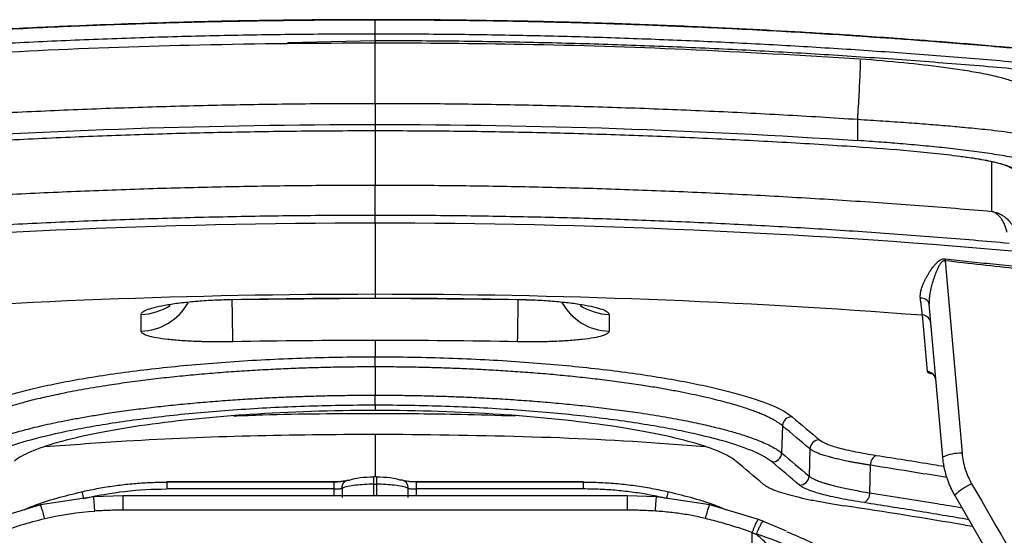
# Model space of a CAD drawing. Header units: millimetres. Extents: x 15 to 1195, y 5 to 836.
# Tile 18 of 35: x 580 to 633, y 185 to 213. Entities that reach past the tile are written whole.
import ezdxf

# ---------------------------------------------------------------- set-up
doc = ezdxf.new("R2010")
doc.units = ezdxf.units.MM

msp = doc.modelspace()

# ---------------------------------------------------------------- linework, layer by layer
at = {"color": 7, "linetype": 'Continuous', "lineweight": 25}
for p, q in [((599.363, 212.545), (599.363, 212.567)), ((599.363, 211.805), (599.363, 212.545)), ((599.363, 211.422), (599.363, 211.805)), ((599.363, 211.422), (594.616, 211.314)), ((599.363, 211.422), (599.363, 211.304)), ((599.363, 211.286), (599.363, 211.319)), ((599.363, 208.019), (599.363, 211.304)), ((599.363, 208.019), (599.363, 206.896)), ((599.363, 206.896), (599.363, 206.563)), ((625.487, 206.024), (625.486, 207.158)), ((599.363, 206.563), (599.363, 203.615)), ((632.74, 202.193), (632.74, 204.885)), ((599.363, 201.973), (599.363, 203.615)), ((599.363, 201.551), (599.363, 201.973)), ((599.363, 201.551), (599.363, 197.719)), ((630.209, 199.517), (631.129, 189.099)), ((599.363, 197.719), (599.363, 197.499)), ((591.273, 197.411), (591.665, 197.414)), ((591.665, 197.414), (599.363, 197.485)), ((599.363, 197.499), (599.363, 197.474)), ((599.363, 197.485), (607.061, 197.414)), ((607.061, 197.414), (607.951, 197.392)), ((630.087, 188.889), (629.356, 197.169)), ((586.702, 195.705), (586.702, 196.612)), ((612.024, 196.612), (612.024, 195.705)), ((629.257, 193.515), (628.985, 196.584)), ((599.363, 195.204), (599.363, 194.319)), ((599.363, 193.772), (599.363, 194.319)), ((599.363, 193.772), (599.363, 192.244)), ((599.363, 191.697), (599.363, 192.244)), ((599.363, 191.697), (599.363, 191.416)), ((621.415, 190.583), (621.364, 189.115)), ((599.363, 190.122), (599.363, 187.813)), ((622.895, 189.331), (622.848, 187.863)), ((626.135, 186.959), (626.183, 188.448)), ((599.43, 187.813), (599.296, 187.813)), ((597.143, 187.548), (588.092, 187.548)), ((597.143, 187.54), (588.092, 187.54)), ((597.143, 187.164), (588.092, 187.164)), ((597.147, 186.786), (597.143, 187.164)), ((597.573, 187.209), (597.578, 186.711)), ((599.296, 187.42), (599.43, 187.42)), ((599.296, 186.786), (599.296, 187.42)), ((599.43, 187.42), (599.43, 186.786)), ((601.148, 186.711), (601.152, 187.209)), ((601.583, 187.164), (601.579, 186.786)), ((610.634, 187.548), (601.583, 187.548)), ((610.634, 187.54), (601.583, 187.54)), ((610.634, 187.164), (601.583, 187.164)), ((584.129, 186.733), (581.25, 186.302)), ((585.708, 186.786), (584.129, 186.733)), ((613.018, 186.786), (585.708, 186.786)), ((614.597, 186.733), (613.018, 186.786)), ((617.476, 186.302), (614.597, 186.733)), ((634.956, 179.522), (630.738, 186.829)), ((581.25, 186.302), (578.62, 185.509)), ((613.018, 186.018), (585.708, 186.018)), ((620.106, 185.509), (617.476, 186.302)), ((620.404, 185.4), (620.106, 185.509)), ((621.631, 184.881), (620.267, 185.451)), ((631.297, 185.207), (631.707, 185.15)), ((619.788, 183.205), (619.773, 184.802))]:
    msp.add_line(p, q, dxfattribs=at)
at = {"color": 7, "linetype": 'Continuous', "lineweight": 25, "flags": 128}
for points in [[(591.667, 197.428), (591.666, 197.403), (591.665, 197.418)], [(607.061, 197.416), (607.06, 197.403), (607.059, 197.428)]]:
    msp.add_lwpolyline(points, dxfattribs=at)
at = {"color": 7, "linetype": 'Continuous', "lineweight": 25}
for centre, radius, start, end in [((645.863, 197.723), 15.756, 173.0613, 173.4633), ((586.617, 198.706), 3.002, 271.6246, 330.7763), ((126.279, 188.611), 465.433, 0.8028, 1.08527), ((977.558, 190.174), 370.533, 178.87908, 179.23322), ((612.109, 198.706), 3.002, 208.7361, 268.3767), ((628.936, 197.062), 0.433, 14.1935, 97.906), ((586.611, 199.631), 3.02, 271.7259, 303.1962), ((612.115, 199.631), 3.02, 236.9382, 268.2739), ((628.953, 196.088), 0.497, 5.2767, 86.2592), ((629.224, 193.019), 0.497, 5.2765, 86.2215), ((621.923, 190.564), 0.509, 88.723, 177.8359), ((623.404, 189.312), 0.509, 88.5217, 177.8278), ((620.856, 189.134), 0.509, 268.8532, 357.8412), ((626.736, 188.487), 0.554, 116.5138, 184.0448), ((631.069, 186.707), 2.393, 88.5451, 114.2129), ((622.34, 187.882), 0.509, 268.6506, 357.8331), ((633.14, 184.285), 3.499, 115.2071, 133.3559), ((625.583, 186.919), 0.554, 296.5655, 4.0939)]:
    msp.add_arc(centre, radius, start, end, dxfattribs=at)
for points, knots in [([(599.363, 212.545), (598.73, 212.544), (597.466, 212.543), (595.572, 212.528), (593.683, 212.506), (591.798, 212.474), (589.919, 212.433), (588.044, 212.383), (586.175, 212.325), (584.31, 212.257), (581.634, 212.148), (578.198, 211.981), (574.299, 211.748), (570.106, 211.462), (567.297, 211.229), (565.571, 211.086)], [0, 0, 0, 0, 0.056102, 0.112069, 0.1679, 0.223595, 0.279152, 0.334572, 0.389853, 0.444995, 0.499998, 0.62728, 0.75, 0.846369, 1, 1, 1, 1]), ([(599.363, 212.566), (598.329, 212.564), (596.473, 212.56), (594.009, 212.531), (592.091, 212.5), (590.496, 212.467), (587.498, 212.393), (583.707, 212.263), (579.234, 212.054), (576.268, 211.887), (573.86, 211.736), (571.689, 211.589), (568.853, 211.381), (566.742, 211.204), (565.575, 211.105)], [0, 0, 0, 0, 0.091692, 0.164513, 0.218473, 0.261774, 0.305968, 0.484373, 0.598118, 0.703063, 0.747805, 0.812073, 0.896133, 1, 1, 1, 1]), ([(633.151, 211.105), (632.121, 211.192), (630.273, 211.349), (627.817, 211.533), (625.904, 211.667), (624.312, 211.771), (621.32, 211.957), (617.532, 212.155), (613.057, 212.332), (610.088, 212.422), (607.675, 212.479), (605.498, 212.52), (602.654, 212.558), (600.534, 212.563), (599.363, 212.566)], [0, 0, 0, 0, 0.091693, 0.164513, 0.218472, 0.261773, 0.305967, 0.484374, 0.598117, 0.703061, 0.747804, 0.812072, 0.896134, 1, 1, 1, 1]), ([(633.155, 211.086), (632.508, 211.141), (631.286, 211.245), (629.559, 211.382), (628.047, 211.495), (626.748, 211.588), (625.664, 211.662), (623.632, 211.796), (620.527, 211.981), (616.595, 212.173), (612.921, 212.315), (609.554, 212.418), (606.171, 212.491), (602.772, 212.537), (600.501, 212.542), (599.363, 212.545)], [0, 0, 0, 0, 0.057569, 0.10878, 0.153631, 0.19212, 0.224244, 0.250002, 0.372719, 0.500004, 0.599108, 0.698663, 0.798666, 0.899113, 1, 1, 1, 1]), ([(563.464, 210.166), (564.108, 210.224), (565.398, 210.34), (567.338, 210.503), (569.285, 210.657), (571.24, 210.801), (573.202, 210.937), (575.172, 211.063), (577.149, 211.18), (579.133, 211.287), (581.125, 211.384), (583.123, 211.472), (585.129, 211.549), (587.142, 211.617), (589.162, 211.675), (591.189, 211.722), (593.223, 211.759), (595.264, 211.785), (597.311, 211.802), (598.678, 211.804), (599.363, 211.805)], [0, 0, 0, 0, 0.053978, 0.108142, 0.162491, 0.217027, 0.271748, 0.326656, 0.381748, 0.437027, 0.49249, 0.54814, 0.603974, 0.659994, 0.716199, 0.772589, 0.829164, 0.885925, 0.94287, 1, 1, 1, 1]), ([(599.363, 211.805), (600.012, 211.804), (601.307, 211.802), (603.247, 211.787), (605.181, 211.764), (607.109, 211.73), (609.031, 211.688), (610.947, 211.636), (612.856, 211.575), (614.759, 211.505), (616.656, 211.427), (618.546, 211.339), (620.429, 211.243), (622.307, 211.138), (624.177, 211.024), (626.041, 210.902), (627.898, 210.772), (629.749, 210.633), (631.593, 210.486), (633.43, 210.331), (634.652, 210.221), (635.262, 210.166)], [0, 0, 0, 0, 0.054128, 0.10809, 0.161886, 0.215516, 0.26898, 0.322277, 0.375409, 0.428374, 0.481173, 0.533805, 0.586271, 0.638571, 0.690704, 0.74267, 0.79447, 0.846102, 0.897569, 0.948868, 1, 1, 1, 1]), ([(599.363, 211.304), (596.199, 211.282), (590.115, 211.239), (581.359, 210.931), (575.773, 210.595), (573.101, 210.434)], [0, 0, 0, 0, 0.361134, 0.694464, 1, 1, 1, 1]), ([(635.239, 209.784), (634.586, 209.843), (633.278, 209.961), (631.315, 210.125), (629.347, 210.28), (627.376, 210.426), (625.4, 210.562), (623.421, 210.688), (621.438, 210.805), (619.451, 210.911), (617.46, 211.008), (615.464, 211.095), (613.465, 211.171), (611.462, 211.238), (609.456, 211.295), (607.445, 211.341), (605.43, 211.377), (603.411, 211.403), (601.388, 211.419), (600.038, 211.421), (599.363, 211.422)], [0, 0, 0, 0, 0.05478, 0.109642, 0.16459, 0.219623, 0.274744, 0.329954, 0.385255, 0.440648, 0.496134, 0.551716, 0.607395, 0.663173, 0.71905, 0.77503, 0.831113, 0.887301, 0.943596, 1, 1, 1, 1]), ([(625.624, 210.434), (622.467, 210.621), (616.395, 210.981), (607.637, 211.254), (602.04, 211.288), (599.363, 211.304)], [0, 0, 0, 0, 0.361085, 0.694423, 1, 1, 1, 1]), ([(633.155, 211.086), (633.154, 211.094), (633.154, 211.109), (633.151, 211.105), (633.15, 211.103)], [0, 0, 0, 0, 0.5966152, 1, 1, 1, 1]), ([(634.709, 210.968), (634.474, 210.989), (633.955, 211.035), (633.435, 211.081), (633.151, 211.105)], [0, 0, 0, 0, 0.4524151, 1, 1, 1, 1]), ([(625.486, 207.158), (625.514, 207.633), (625.573, 208.622), (625.624, 209.751), (625.639, 210.367), (625.624, 210.371), (625.62, 210.372)], [0, 0, 0, 0, 0.2852997, 0.5929428, 0.9005859, 1, 1, 1, 1]), ([(637.061, 204), (637.045, 204.33), (637.017, 204.941), (636.861, 205.833), (636.66, 206.575), (636.433, 207.12), (636.176, 207.537), (635.913, 207.868), (635.652, 208.142), (635.323, 208.437), (635.037, 208.656), (634.564, 208.956), (633.947, 209.226), (633.093, 209.473), (632.176, 209.664), (631.158, 209.836), (629.765, 210.034), (627.912, 210.248), (626.409, 210.37), (625.624, 210.434)], [0, 0, 0, 0, 0.1204497, 0.2225823, 0.3070959, 0.3630661, 0.4088894, 0.4436733, 0.4669401, 0.4844174, 0.5135389, 0.5583028, 0.6247864, 0.6693798, 0.7174152, 0.762978, 0.8075808, 0.8995633, 1, 1, 1, 1]), ([(599.363, 208.019), (598.692, 208.018), (597.35, 208.016), (595.337, 208), (593.325, 207.975), (591.313, 207.939), (589.302, 207.893), (587.292, 207.837), (585.283, 207.771), (583.274, 207.694), (581.266, 207.608), (579.258, 207.511), (577.252, 207.404), (575.245, 207.287), (573.909, 207.201), (573.24, 207.158)], [0, 0, 0, 0, 0.077015, 0.154007, 0.230977, 0.307929, 0.384863, 0.461783, 0.538691, 0.615589, 0.692478, 0.769362, 0.846242, 0.923121, 1, 1, 1, 1]), ([(625.486, 207.158), (624.817, 207.201), (623.48, 207.287), (621.474, 207.404), (619.467, 207.511), (617.46, 207.608), (615.452, 207.694), (613.443, 207.771), (611.434, 207.837), (609.423, 207.893), (607.413, 207.939), (605.401, 207.975), (603.389, 208), (601.376, 208.016), (600.034, 208.018), (599.363, 208.019)], [0, 0, 0, 0, 0.076879, 0.153758, 0.230638, 0.307522, 0.384411, 0.461309, 0.538217, 0.615137, 0.692071, 0.769023, 0.845993, 0.922985, 1, 1, 1, 1]), ([(637.061, 204.514), (637.061, 204.583), (637.061, 204.71), (637.061, 204.88), (637.061, 205.011), (637.046, 205.103), (637.007, 205.24), (636.902, 205.424), (636.626, 205.661), (636.255, 205.863), (635.763, 206.049), (635.054, 206.234), (633.968, 206.426), (632.658, 206.588), (631.426, 206.711), (630.342, 206.809), (629.264, 206.898), (628.087, 206.987), (626.816, 207.075), (625.938, 207.13), (625.486, 207.158)], [0, 0, 0, 0, 0.066971, 0.121333, 0.163061, 0.192111, 0.208561, 0.291447, 0.362633, 0.422907, 0.471911, 0.531322, 0.60345, 0.679114, 0.735592, 0.780699, 0.829717, 0.882691, 0.939544, 1, 1, 1, 1]), ([(573.346, 205.698), (574.013, 205.742), (575.347, 205.828), (577.348, 205.946), (579.349, 206.053), (581.351, 206.15), (583.352, 206.237), (585.354, 206.314), (587.356, 206.381), (589.357, 206.437), (591.359, 206.483), (593.36, 206.519), (595.361, 206.544), (597.362, 206.56), (598.696, 206.562), (599.363, 206.563)], [0, 0, 0, 0, 0.077022, 0.154026, 0.231012, 0.307981, 0.384934, 0.461869, 0.538789, 0.615694, 0.692584, 0.769458, 0.846319, 0.923166, 1, 1, 1, 1]), ([(599.363, 206.563), (600.03, 206.562), (601.364, 206.56), (603.365, 206.544), (605.366, 206.519), (607.367, 206.483), (609.369, 206.437), (611.37, 206.381), (613.372, 206.314), (615.373, 206.237), (617.375, 206.15), (619.377, 206.053), (621.378, 205.946), (623.379, 205.828), (624.713, 205.742), (625.38, 205.698)], [0, 0, 0, 0, 0.0768338, 0.1536808, 0.2305416, 0.3074165, 0.384306, 0.4612105, 0.5381305, 0.6150664, 0.6920187, 0.7689878, 0.845974, 0.922978, 1, 1, 1, 1]), ([(637.113, 203.466), (637.112, 203.497), (637.11, 203.556), (637.093, 203.644), (637.067, 203.728), (637.013, 203.844), (636.906, 203.99), (636.696, 204.177), (636.394, 204.366), (635.954, 204.565), (635.368, 204.763), (634.606, 204.961), (633.686, 205.149), (632.638, 205.322), (631.506, 205.477), (630.348, 205.612), (629.153, 205.734), (627.962, 205.841), (626.729, 205.939), (625.915, 205.995), (625.487, 206.024)], [0, 0, 0, 0, 0.033485, 0.065322, 0.095521, 0.124097, 0.187726, 0.247478, 0.312608, 0.372456, 0.436564, 0.498036, 0.559396, 0.62336, 0.686106, 0.748626, 0.80927, 0.874331, 0.934012, 1, 1, 1, 1]), ([(625.38, 205.698), (626.37, 205.632), (627.357, 205.558), (628.826, 205.426), (629.311, 205.378), (630.263, 205.274), (630.73, 205.218), (631.409, 205.124), (631.633, 205.091), (632.057, 205.023), (632.259, 204.987), (632.639, 204.913), (632.819, 204.874), (633.143, 204.795), (633.287, 204.756), (633.674, 204.636), (633.874, 204.555), (634.183, 204.399), (634.298, 204.322), (634.475, 204.172), (634.537, 204.097), (634.627, 203.952), (634.653, 203.881), (634.679, 203.741), (634.678, 203.672), (634.678, 203.533), (634.678, 203.188), (634.678, 202.842), (634.678, 202.565)], [0, 0, 0, 0, 0.125, 0.125, 0.1875, 0.1875, 0.25, 0.25, 0.28125, 0.28125, 0.3125, 0.3125, 0.34375, 0.34375, 0.375, 0.375, 0.4375, 0.4375, 0.5, 0.5, 0.5625, 0.5625, 0.625, 0.625, 0.6875, 0.6875, 0.75, 1, 1, 1, 1]), ([(631.087, 205.167), (631.372, 205.13), (632.067, 205.039), (632.869, 204.871), (633.499, 204.686), (633.882, 204.524), (633.999, 204.44), (634.06, 204.396)], [0, 0, 0, 0, 0.157849, 0.384943, 0.554423, 0.768275, 1, 1, 1, 1]), ([(565.986, 202.193), (566.64, 202.248), (567.948, 202.358), (569.911, 202.51), (571.874, 202.653), (573.837, 202.786), (575.801, 202.909), (577.764, 203.022), (579.728, 203.125), (581.692, 203.219), (583.656, 203.302), (585.62, 203.376), (587.584, 203.44), (589.548, 203.494), (591.511, 203.538), (593.474, 203.573), (595.438, 203.597), (597.4, 203.612), (598.709, 203.614), (599.363, 203.615)], [0, 0, 0, 0, 0.058944, 0.117872, 0.176783, 0.235678, 0.294557, 0.353421, 0.41227, 0.471103, 0.529923, 0.588728, 0.64752, 0.706298, 0.765063, 0.823815, 0.882555, 0.941284, 1, 1, 1, 1]), ([(599.363, 203.615), (600.017, 203.614), (601.326, 203.612), (603.288, 203.597), (605.251, 203.573), (607.215, 203.538), (609.178, 203.494), (611.142, 203.44), (613.106, 203.376), (615.07, 203.302), (617.034, 203.219), (618.997, 203.125), (620.961, 203.022), (622.925, 202.909), (624.889, 202.786), (626.852, 202.653), (628.815, 202.51), (630.778, 202.358), (632.086, 202.248), (632.74, 202.193)], [0, 0, 0, 0, 0.058716, 0.117445, 0.176185, 0.234937, 0.293702, 0.35248, 0.411272, 0.470077, 0.528897, 0.58773, 0.646579, 0.705443, 0.764322, 0.823217, 0.882128, 0.941056, 1, 1, 1, 1]), ([(632.74, 202.193), (632.774, 202.187), (632.851, 202.172), (632.984, 202.132), (633.154, 202.065), (633.333, 201.967), (633.513, 201.836), (633.671, 201.687), (633.802, 201.527), (633.9, 201.375), (633.974, 201.234), (634.011, 201.137), (634.03, 201.089)], [0, 0, 0, 0, 0.063535, 0.143724, 0.251138, 0.38962, 0.501246, 0.632505, 0.750354, 0.837746, 0.920983, 1, 1, 1, 1]), ([(633.558, 201.064), (633.55, 201.1), (633.534, 201.173), (633.504, 201.28), (633.468, 201.387), (633.415, 201.517), (633.339, 201.669), (633.241, 201.818), (633.126, 201.954), (632.997, 202.068), (632.864, 202.15), (632.776, 202.181), (632.74, 202.193)], [0, 0, 0, 0, 0.058791, 0.120029, 0.183689, 0.24972, 0.366893, 0.498847, 0.60486, 0.74897, 0.89834, 1, 1, 1, 1]), ([(599.363, 201.973), (598.698, 201.972), (597.368, 201.97), (595.37, 201.954), (593.37, 201.929), (591.366, 201.893), (589.359, 201.846), (587.35, 201.79), (585.337, 201.722), (583.321, 201.644), (581.302, 201.556), (579.28, 201.457), (577.255, 201.347), (575.226, 201.227), (573.195, 201.095), (571.161, 200.953), (569.123, 200.799), (567.083, 200.636), (565.722, 200.518), (565.041, 200.458)], [0, 0, 0, 0, 0.058019, 0.116131, 0.174336, 0.232637, 0.291034, 0.34953, 0.408127, 0.466826, 0.525629, 0.584537, 0.643552, 0.702677, 0.761913, 0.821261, 0.880723, 0.940303, 1, 1, 1, 1]), ([(633.685, 200.458), (633.042, 200.514), (631.756, 200.626), (629.829, 200.782), (627.904, 200.928), (625.982, 201.064), (624.063, 201.191), (622.147, 201.308), (620.233, 201.415), (618.322, 201.513), (616.414, 201.601), (614.508, 201.68), (612.606, 201.75), (610.706, 201.81), (608.808, 201.86), (606.914, 201.901), (605.022, 201.934), (603.133, 201.956), (601.247, 201.97), (599.991, 201.972), (599.363, 201.973)], [0, 0, 0, 0, 0.056384, 0.112662, 0.168837, 0.224909, 0.28088, 0.336752, 0.392526, 0.448203, 0.503786, 0.559275, 0.614672, 0.669979, 0.725197, 0.780327, 0.835371, 0.890331, 0.945206, 1, 1, 1, 1]), ([(628.876, 197.491), (628.874, 197.522), (628.869, 197.582), (628.872, 197.679), (628.884, 197.782), (628.905, 197.889), (628.935, 198.003), (628.974, 198.122), (629.022, 198.246), (629.078, 198.375), (629.143, 198.51), (629.219, 198.652), (629.305, 198.8), (629.432, 199.001), (629.577, 199.204), (629.739, 199.389), (629.855, 199.496), (629.953, 199.564), (630.038, 199.606), (630.128, 199.631), (630.191, 199.628), (630.222, 199.627)], [0, 0, 0, 0, 0.044027, 0.08902, 0.135142, 0.182533, 0.231317, 0.281601, 0.333473, 0.387007, 0.442261, 0.499283, 0.561916, 0.624364, 0.748686, 0.817199, 0.874031, 0.907437, 0.937042, 0.96899, 1, 1, 1, 1]), ([(630.209, 199.517), (630.196, 199.519), (630.169, 199.523), (630.127, 199.514), (630.087, 199.495), (630.041, 199.46), (629.99, 199.405), (629.928, 199.317), (629.856, 199.189), (629.758, 198.983), (629.65, 198.712), (629.543, 198.392), (629.469, 198.125), (629.42, 197.916), (629.386, 197.736), (629.359, 197.545), (629.346, 197.346), (629.353, 197.226), (629.356, 197.169)], [0, 0, 0, 0, 0.014542, 0.029299, 0.045244, 0.063153, 0.091283, 0.125875, 0.180518, 0.250907, 0.375638, 0.500443, 0.625108, 0.69041, 0.749938, 0.841396, 0.924774, 1, 1, 1, 1]), ([(630.222, 199.627), (630.644, 199.58), (631.505, 199.483), (632.823, 199.341), (633.72, 199.248), (634.177, 199.201)], [0, 0, 0, 0, 0.320084, 0.653413, 1, 1, 1, 1]), ([(586.702, 196.612), (586.702, 196.658), (586.734, 196.704), (586.861, 196.797), (586.956, 196.844), (587.202, 196.934), (587.356, 196.979), (587.718, 197.065), (587.923, 197.106), (588.38, 197.183), (588.636, 197.219), (589.176, 197.283), (589.461, 197.311), (589.913, 197.348), (590.068, 197.359), (590.38, 197.379), (590.538, 197.388), (591.015, 197.411), (591.338, 197.422), (591.667, 197.428)], [0, 0, 0, 0, 0.125, 0.125, 0.25, 0.25, 0.375, 0.375, 0.5, 0.5, 0.625, 0.625, 0.75, 0.75, 0.8125, 0.8125, 0.875, 0.875, 1, 1, 1, 1]), ([(607.059, 197.428), (607.388, 197.422), (607.711, 197.411), (608.188, 197.388), (608.346, 197.379), (608.658, 197.359), (608.813, 197.348), (609.265, 197.311), (609.55, 197.283), (610.09, 197.219), (610.345, 197.183), (610.803, 197.106), (611.008, 197.065), (611.37, 196.979), (611.523, 196.934), (611.77, 196.844), (611.865, 196.797), (611.992, 196.704), (612.024, 196.658), (612.024, 196.612)], [0, 0, 0, 0, 0.125, 0.125, 0.1875, 0.1875, 0.25, 0.25, 0.375, 0.375, 0.5, 0.5, 0.625, 0.625, 0.75, 0.75, 0.875, 0.875, 1, 1, 1, 1]), ([(628.985, 196.584), (628.984, 196.592), (628.981, 196.61), (628.977, 196.648), (628.971, 196.694), (628.964, 196.75), (628.956, 196.815), (628.944, 196.911), (628.928, 197.051), (628.904, 197.249), (628.886, 197.41), (628.876, 197.491)], [0, 0, 0, 0, 0.0803333, 0.1619009, 0.244631, 0.328444, 0.4132526, 0.4989623, 0.65817, 0.8253567, 1, 1, 1, 1]), ([(591.667, 195.132), (591.594, 195.131), (591.448, 195.128), (591.23, 195.126), (591.014, 195.125), (590.799, 195.125), (590.587, 195.127), (590.377, 195.13), (590.168, 195.134), (589.961, 195.139), (589.523, 195.153), (588.881, 195.185), (588.127, 195.253), (587.506, 195.341), (587.14, 195.427), (586.938, 195.498), (586.832, 195.547), (586.757, 195.598), (586.71, 195.651), (586.705, 195.687), (586.702, 195.705)], [0, 0, 0, 0, 0.028109, 0.05603, 0.083815, 0.111521, 0.1392, 0.16691, 0.194704, 0.222637, 0.250763, 0.375424, 0.500239, 0.624944, 0.74984, 0.800139, 0.849997, 0.899721, 0.94962, 1, 1, 1, 1]), ([(612.024, 195.705), (612.023, 195.695), (612.021, 195.675), (612.007, 195.645), (611.984, 195.616), (611.951, 195.587), (611.91, 195.559), (611.859, 195.531), (611.798, 195.504), (611.728, 195.477), (611.559, 195.421), (611.22, 195.341), (610.599, 195.253), (609.845, 195.185), (609.151, 195.15), (608.601, 195.134), (608.224, 195.127), (607.841, 195.125), (607.452, 195.126), (607.19, 195.13), (607.059, 195.132)], [0, 0, 0, 0, 0.02806, 0.055933, 0.083671, 0.111325, 0.13895, 0.166597, 0.19432, 0.222171, 0.250203, 0.375051, 0.499804, 0.624582, 0.749281, 0.799748, 0.849734, 0.899558, 0.94954, 1, 1, 1, 1]), ([(576.792, 191.072), (577.026, 191.27), (577.371, 191.467), (578.277, 191.86), (578.839, 192.056), (579.847, 192.348), (580.207, 192.443), (580.972, 192.629), (581.377, 192.721), (582.656, 192.987), (583.597, 193.155), (585.659, 193.469), (586.75, 193.61), (588.473, 193.796), (589.063, 193.853), (590.27, 193.96), (590.891, 194.009), (592.784, 194.141), (594.068, 194.207), (596.029, 194.274), (596.688, 194.291), (598.018, 194.313), (598.69, 194.319), (599.363, 194.319)], [0, 0, 0, 0, 0.125, 0.125, 0.25, 0.25, 0.3125, 0.3125, 0.375, 0.375, 0.5, 0.5, 0.625, 0.625, 0.6875, 0.6875, 0.75, 0.75, 0.875, 0.875, 0.9375, 0.9375, 1, 1, 1, 1]), ([(599.363, 194.319), (600.036, 194.319), (600.708, 194.313), (602.038, 194.291), (602.697, 194.274), (604.657, 194.207), (605.942, 194.141), (607.835, 194.009), (608.455, 193.96), (609.663, 193.853), (610.252, 193.796), (611.976, 193.61), (613.067, 193.469), (615.128, 193.155), (616.07, 192.987), (617.349, 192.721), (617.754, 192.629), (618.518, 192.443), (618.879, 192.348), (619.887, 192.056), (620.449, 191.86), (621.355, 191.467), (621.7, 191.27), (621.934, 191.072)], [0, 0, 0, 0, 0.0625, 0.0625, 0.125, 0.125, 0.25, 0.25, 0.3125, 0.3125, 0.375, 0.375, 0.5, 0.5, 0.625, 0.625, 0.6875, 0.6875, 0.75, 0.75, 0.875, 0.875, 1, 1, 1, 1]), ([(599.363, 193.772), (599.199, 193.772), (598.869, 193.771), (598.371, 193.768), (597.865, 193.762), (597.351, 193.754), (596.831, 193.744), (596.303, 193.731), (595.769, 193.715), (595.228, 193.696), (594.681, 193.675), (594.128, 193.65), (593.57, 193.623), (593.006, 193.592), (592.437, 193.558), (591.863, 193.52), (591.285, 193.479), (590.704, 193.434), (590.121, 193.386), (589.538, 193.334), (588.956, 193.278), (588.376, 193.219), (587.798, 193.156), (587.224, 193.089), (586.653, 193.018), (586.086, 192.943), (585.522, 192.865), (584.686, 192.74), (583.642, 192.568), (582.471, 192.347), (581.455, 192.128), (580.58, 191.914), (579.835, 191.706), (579.21, 191.508), (578.693, 191.322), (578.273, 191.148), (577.936, 190.987), (577.672, 190.84), (577.465, 190.706), (577.361, 190.623), (577.311, 190.583)], [0, 0, 0, 0, 0.015693, 0.031641, 0.047848, 0.064315, 0.081046, 0.098046, 0.11532, 0.132872, 0.150708, 0.168836, 0.187261, 0.205992, 0.225037, 0.244405, 0.264132, 0.284204, 0.304535, 0.325138, 0.346004, 0.367126, 0.388494, 0.410123, 0.432059, 0.454338, 0.476965, 0.499958, 0.557723, 0.612387, 0.663958, 0.712741, 0.758914, 0.802138, 0.84232, 0.879568, 0.913938, 0.945457, 0.974144, 1, 1, 1, 1]), ([(621.415, 190.583), (621.386, 190.606), (621.328, 190.654), (621.223, 190.729), (621.101, 190.809), (620.957, 190.894), (620.79, 190.984), (620.598, 191.079), (620.377, 191.179), (620.125, 191.283), (619.84, 191.392), (619.518, 191.505), (619.156, 191.622), (618.753, 191.744), (618.306, 191.868), (617.813, 191.995), (617.273, 192.125), (616.682, 192.255), (616.037, 192.387), (615.336, 192.52), (614.575, 192.653), (613.704, 192.792), (612.734, 192.932), (611.677, 193.069), (610.608, 193.193), (609.53, 193.303), (608.448, 193.401), (607.368, 193.486), (606.299, 193.558), (605.246, 193.619), (604.211, 193.669), (603.196, 193.708), (602.203, 193.738), (601.234, 193.758), (600.29, 193.77), (599.669, 193.771), (599.363, 193.772)], [0, 0, 0, 0, 0.015175, 0.03137, 0.048583, 0.066815, 0.086069, 0.106348, 0.12766, 0.150009, 0.173408, 0.197876, 0.223439, 0.250127, 0.27784, 0.306476, 0.336069, 0.366662, 0.398326, 0.43113, 0.465057, 0.500087, 0.542491, 0.583677, 0.623776, 0.662995, 0.701323, 0.738728, 0.774977, 0.810093, 0.844151, 0.877199, 0.909277, 0.94042, 0.970654, 1, 1, 1, 1]), ([(629.563, 193.372), (629.483, 193.394), (629.303, 193.443), (629.273, 193.489), (629.257, 193.515)], [0, 0, 0, 0, 0.4481377, 1, 1, 1, 1]), ([(577.362, 189.115), (577.39, 189.138), (577.449, 189.185), (577.552, 189.259), (577.674, 189.338), (577.817, 189.422), (577.982, 189.51), (578.174, 189.604), (578.394, 189.702), (578.644, 189.805), (578.928, 189.912), (579.249, 190.023), (579.609, 190.139), (580.012, 190.258), (580.457, 190.381), (580.949, 190.506), (581.488, 190.633), (582.078, 190.762), (582.722, 190.891), (583.423, 191.022), (584.183, 191.152), (585.053, 191.288), (586.023, 191.426), (587.079, 191.56), (588.147, 191.681), (589.224, 191.788), (590.305, 191.884), (591.382, 191.967), (592.449, 192.037), (593.5, 192.097), (594.533, 192.145), (595.544, 192.183), (596.534, 192.211), (597.499, 192.231), (598.44, 192.242), (599.058, 192.244), (599.363, 192.244)], [0, 0, 0, 0, 0.0150985, 0.031224, 0.0483759, 0.0665548, 0.0857628, 0.1060042, 0.1272854, 0.1496115, 0.1729944, 0.197454, 0.2230153, 0.2497085, 0.277438, 0.3060974, 0.3357206, 0.3663508, 0.3980586, 0.4309132, 0.4649001, 0.499997, 0.5424754, 0.5837249, 0.6238765, 0.663139, 0.7014992, 0.7389275, 0.7751865, 0.8103034, 0.844352, 0.8773804, 0.9094293, 0.9405322, 0.9707156, 1, 1, 1, 1]), ([(599.363, 192.244), (599.526, 192.244), (599.854, 192.244), (600.351, 192.24), (600.855, 192.235), (601.366, 192.227), (601.885, 192.217), (602.411, 192.205), (602.943, 192.189), (603.482, 192.171), (604.028, 192.151), (604.579, 192.127), (605.136, 192.1), (605.699, 192.07), (606.266, 192.037), (606.839, 192), (607.416, 191.96), (607.996, 191.916), (608.578, 191.869), (609.16, 191.818), (609.742, 191.764), (610.321, 191.706), (610.898, 191.644), (611.472, 191.579), (612.042, 191.51), (612.609, 191.437), (613.172, 191.359), (614.008, 191.238), (615.052, 191.069), (616.221, 190.852), (617.236, 190.637), (618.109, 190.426), (618.852, 190.221), (619.475, 190.026), (619.99, 189.843), (620.408, 189.672), (620.743, 189.513), (621.006, 189.368), (621.211, 189.237), (621.315, 189.154), (621.364, 189.115)], [0, 0, 0, 0, 0.015658, 0.031575, 0.047753, 0.064195, 0.080904, 0.097886, 0.115143, 0.132682, 0.150509, 0.168629, 0.187051, 0.20578, 0.224827, 0.244199, 0.263934, 0.284017, 0.304363, 0.324983, 0.345869, 0.367014, 0.388408, 0.410067, 0.432034, 0.454348, 0.477014, 0.500049, 0.557921, 0.61267, 0.664306, 0.713136, 0.759336, 0.802561, 0.842725, 0.879934, 0.914244, 0.945683, 0.974268, 1, 1, 1, 1]), ([(599.363, 191.697), (598.722, 191.697), (598.08, 191.692), (596.811, 191.67), (596.182, 191.654), (594.315, 191.591), (593.093, 191.528), (591.297, 191.404), (590.703, 191.358), (589.551, 191.257), (588.99, 191.203), (587.349, 191.027), (586.313, 190.894), (584.847, 190.673), (584.375, 190.596), (583.478, 190.437), (583.051, 190.355), (581.834, 190.104), (581.108, 189.927), (580.15, 189.652), (579.855, 189.559), (579.319, 189.374), (579.078, 189.28), (578.431, 189), (578.103, 188.813), (577.88, 188.626)], [0, 0, 0, 0, 0.0625, 0.0625, 0.125, 0.125, 0.25, 0.25, 0.3125, 0.3125, 0.375, 0.375, 0.5, 0.5, 0.5625, 0.5625, 0.625, 0.625, 0.75, 0.75, 0.8125, 0.8125, 0.875, 0.875, 1, 1, 1, 1]), ([(599.363, 191.416), (597.021, 191.416), (594.756, 191.34), (591.492, 191.121), (590.436, 191.031), (588.449, 190.823), (587.507, 190.705), (585.73, 190.443), (584.91, 190.3), (583.435, 190.001), (582.774, 189.844), (581.032, 189.351), (580.242, 189.011), (579.839, 188.674)], [0, 0, 0, 0, 0.25, 0.25, 0.375, 0.375, 0.5, 0.5, 0.625, 0.625, 0.75, 0.75, 1, 1, 1, 1]), ([(620.845, 188.626), (620.623, 188.813), (620.295, 189), (619.648, 189.28), (619.407, 189.374), (618.871, 189.559), (618.576, 189.652), (617.618, 189.927), (616.891, 190.104), (615.675, 190.355), (615.248, 190.437), (614.351, 190.596), (613.879, 190.673), (612.413, 190.894), (611.377, 191.027), (609.736, 191.203), (609.175, 191.257), (608.023, 191.358), (607.429, 191.404), (605.633, 191.528), (604.411, 191.591), (602.544, 191.654), (601.915, 191.67), (600.646, 191.692), (600.004, 191.697), (599.363, 191.697)], [0, 0, 0, 0, 0.125, 0.125, 0.1875, 0.1875, 0.25, 0.25, 0.375, 0.375, 0.4375, 0.4375, 0.5, 0.5, 0.625, 0.625, 0.6875, 0.6875, 0.75, 0.75, 0.875, 0.875, 0.9375, 0.9375, 1, 1, 1, 1]), ([(618.887, 188.674), (618.484, 189.011), (617.694, 189.351), (615.951, 189.844), (615.291, 190.001), (613.816, 190.3), (612.996, 190.443), (611.219, 190.705), (610.277, 190.823), (608.289, 191.031), (607.234, 191.121), (603.97, 191.34), (601.704, 191.416), (599.363, 191.416)], [0, 0, 0, 0, 0.25, 0.25, 0.375, 0.375, 0.5, 0.5, 0.625, 0.625, 0.75, 0.75, 1, 1, 1, 1]), ([(591.69, 191.118), (592.223, 191.139), (594.783, 191.24), (598.907, 191.262), (603.468, 191.235), (605.973, 191.156), (606.951, 191.125)], [0, 0, 0, 0, 0.105219, 0.506152, 0.807332, 1, 1, 1, 1]), ([(599.363, 190.122), (597.106, 190.103), (592.596, 190.064), (586.611, 189.82), (582.951, 189.547), (581.486, 189.438)], [0, 0, 0, 0, 0.375228, 0.749814, 1, 1, 1, 1]), ([(617.234, 189.44), (616.58, 189.494), (613.348, 189.762), (607.368, 190.037), (602.034, 190.094), (599.363, 190.122)], [0, 0, 0, 0, 0.112491, 0.555561, 1, 1, 1, 1]), ([(623.417, 189.82), (623.5, 189.749), (623.631, 189.678), (623.895, 189.57), (623.994, 189.534), (624.216, 189.462), (624.339, 189.425), (624.733, 189.318), (625.033, 189.249), (625.541, 189.147), (625.72, 189.113), (626.093, 189.047), (626.287, 189.015), (626.489, 188.983)], [0, 0, 0, 0, 0.25, 0.25, 0.375, 0.375, 0.5, 0.5, 0.75, 0.75, 0.875, 0.875, 1, 1, 1, 1]), ([(626.183, 188.448), (626.108, 188.46), (625.958, 188.483), (625.743, 188.518), (625.537, 188.553), (625.342, 188.588), (625.156, 188.623), (624.981, 188.657), (624.816, 188.69), (624.66, 188.723), (624.515, 188.755), (624.378, 188.787), (624.251, 188.817), (624.133, 188.847), (623.956, 188.893), (623.736, 188.956), (623.492, 189.035), (623.287, 189.113), (623.121, 189.188), (622.988, 189.261), (622.926, 189.308), (622.895, 189.331)], [0, 0, 0, 0, 0.044436, 0.08802, 0.130707, 0.172452, 0.213216, 0.252962, 0.291657, 0.329272, 0.365781, 0.401161, 0.435392, 0.468459, 0.500346, 0.588968, 0.675684, 0.760297, 0.84264, 0.922577, 1, 1, 1, 1]), ([(626.489, 188.983), (627.514, 188.822), (628.748, 188.628), (629.982, 188.422), (630.19, 188.387)], [0, 0, 0, 0, 0.831173, 1, 1, 1, 1]), ([(630.738, 186.829), (630.702, 186.894), (630.628, 187.024), (630.529, 187.228), (630.436, 187.441), (630.352, 187.663), (630.277, 187.893), (630.211, 188.131), (630.157, 188.377), (630.114, 188.63), (630.096, 188.802), (630.087, 188.889)], [0, 0, 0, 0, 0.10188, 0.206065, 0.312556, 0.421355, 0.532463, 0.64588, 0.761609, 0.879648, 1, 1, 1, 1]), ([(631.129, 189.099), (631.155, 188.808), (631.213, 188.52), (631.387, 187.969), (631.503, 187.705), (631.65, 187.451)], [0, 0, 0, 0, 0.5, 0.5, 1, 1, 1, 1]), ([(630.315, 187.779), (629.742, 187.874), (628.366, 188.105), (626.988, 188.321), (626.183, 188.448)], [0, 0, 0, 0, 0.415628, 1, 1, 1, 1]), ([(597.836, 187.625), (597.8, 187.614), (597.726, 187.591), (597.56, 187.566), (597.362, 187.55), (597.216, 187.548), (597.143, 187.547)], [0, 0, 0, 0, 0.243587, 0.4914, 0.743436, 1, 1, 1, 1]), ([(597.845, 187.598), (597.752, 187.579), (597.643, 187.563), (597.402, 187.542), (597.272, 187.536), (597.143, 187.536)], [0, 0, 0, 0, 0.5, 0.5, 1, 1, 1, 1]), ([(597.573, 187.209), (597.58, 187.271), (597.593, 187.397), (597.69, 187.55), (597.788, 187.6), (597.836, 187.624)], [0, 0, 0, 0, 0.335829, 0.671658, 1, 1, 1, 1]), ([(597.836, 187.624), (597.837, 187.625), (597.885, 187.655), (597.945, 187.648), (598.004, 187.642)], [0, 0, 0, 0, 0.021808, 1, 1, 1, 1]), ([(599.296, 187.801), (599.037, 187.801), (598.777, 187.786), (598.327, 187.731), (598.136, 187.69), (598.004, 187.642)], [0, 0, 0, 0, 0.5, 0.5, 1, 1, 1, 1]), ([(599.296, 187.42), (599.296, 187.548), (599.296, 187.663), (599.296, 187.804), (599.296, 187.829), (599.296, 187.801)], [0, 0, 0, 0, 0.5, 0.5, 1, 1, 1, 1]), ([(599.43, 187.801), (599.43, 187.829), (599.43, 187.804), (599.43, 187.663), (599.43, 187.548), (599.43, 187.42)], [0, 0, 0, 0, 0.5, 0.5, 1, 1, 1, 1]), ([(600.722, 187.642), (600.59, 187.69), (600.399, 187.731), (599.948, 187.786), (599.689, 187.801), (599.43, 187.801)], [0, 0, 0, 0, 0.5, 0.5, 1, 1, 1, 1]), ([(600.89, 187.624), (600.889, 187.625), (600.841, 187.655), (600.781, 187.648), (600.722, 187.642)], [0, 0, 0, 0, 0.021808, 1, 1, 1, 1]), ([(601.583, 187.547), (601.509, 187.548), (601.363, 187.55), (601.166, 187.566), (600.999, 187.591), (600.926, 187.614), (600.889, 187.625)], [0, 0, 0, 0, 0.256564, 0.5086, 0.756413, 1, 1, 1, 1]), ([(601.152, 187.209), (601.146, 187.271), (601.133, 187.397), (601.035, 187.55), (600.938, 187.6), (600.89, 187.624)], [0, 0, 0, 0, 0.335829, 0.671658, 1, 1, 1, 1]), ([(622.848, 187.863), (622.866, 187.849), (622.901, 187.82), (622.969, 187.777), (623.047, 187.732), (623.139, 187.686), (623.244, 187.64), (623.362, 187.593), (623.495, 187.545), (623.64, 187.496), (623.8, 187.448), (623.995, 187.392), (624.234, 187.33), (624.531, 187.259), (624.869, 187.186), (625.249, 187.111), (625.671, 187.034), (625.979, 186.984), (626.135, 186.959)], [0, 0, 0, 0, 0.046388, 0.093645, 0.141751, 0.19068, 0.240405, 0.290893, 0.34211, 0.394017, 0.44657, 0.499724, 0.572646, 0.650069, 0.731797, 0.817581, 0.907106, 1, 1, 1, 1]), ([(583.465, 187.009), (583.604, 187.04), (583.88, 187.102), (584.298, 187.184), (584.716, 187.259), (585.136, 187.324), (585.557, 187.381), (585.978, 187.429), (586.401, 187.468), (586.823, 187.499), (587.246, 187.52), (587.669, 187.534), (587.951, 187.536), (588.092, 187.536)], [0, 0, 0, 0, 0.091287, 0.182498, 0.273634, 0.364694, 0.455678, 0.546587, 0.637421, 0.728179, 0.818861, 0.909468, 1, 1, 1, 1]), ([(588.092, 187.54), (588.092, 187.563), (588.092, 187.536), (588.092, 187.398), (588.092, 187.287), (588.092, 187.164)], [0, 0, 0, 0, 0.5, 0.5, 1, 1, 1, 1]), ([(597.143, 187.164), (597.143, 187.287), (597.143, 187.398), (597.143, 187.536), (597.143, 187.563), (597.143, 187.54)], [0, 0, 0, 0, 0.5, 0.5, 1, 1, 1, 1]), ([(597.143, 187.164), (597.229, 187.163), (597.316, 187.167), (597.466, 187.182), (597.53, 187.194), (597.573, 187.209)], [0, 0, 0, 0, 0.5, 0.5, 1, 1, 1, 1]), ([(599.296, 187.42), (598.95, 187.42), (598.605, 187.4), (598.004, 187.327), (597.749, 187.273), (597.573, 187.209)], [0, 0, 0, 0, 0.5, 0.5, 1, 1, 1, 1]), ([(601.152, 187.209), (600.977, 187.273), (600.722, 187.327), (600.121, 187.4), (599.776, 187.42), (599.43, 187.42)], [0, 0, 0, 0, 0.5, 0.5, 1, 1, 1, 1]), ([(601.152, 187.209), (601.196, 187.194), (601.26, 187.182), (601.41, 187.167), (601.497, 187.163), (601.583, 187.164)], [0, 0, 0, 0, 0.5, 0.5, 1, 1, 1, 1]), ([(601.583, 187.54), (601.583, 187.563), (601.583, 187.536), (601.583, 187.398), (601.583, 187.287), (601.583, 187.164)], [0, 0, 0, 0, 0.5, 0.5, 1, 1, 1, 1]), ([(610.634, 187.164), (610.634, 187.287), (610.634, 187.398), (610.634, 187.536), (610.634, 187.563), (610.634, 187.54)], [0, 0, 0, 0, 0.5, 0.5, 1, 1, 1, 1]), ([(610.634, 187.536), (610.789, 187.535), (611.099, 187.533), (611.564, 187.517), (612.029, 187.491), (612.494, 187.454), (612.958, 187.406), (613.422, 187.348), (613.884, 187.28), (614.345, 187.2), (614.804, 187.111), (615.108, 187.043), (615.261, 187.009)], [0, 0, 0, 0, 0.099589, 0.199269, 0.29904, 0.398903, 0.498858, 0.598903, 0.69904, 0.799269, 0.899589, 1, 1, 1, 1]), ([(615.145, 186.65), (614.997, 186.683), (614.7, 186.749), (614.253, 186.836), (613.805, 186.914), (613.356, 186.981), (612.905, 187.037), (612.453, 187.084), (612, 187.12), (611.546, 187.145), (611.091, 187.161), (610.786, 187.163), (610.634, 187.164)], [0, 0, 0, 0, 0.100329, 0.200439, 0.300384, 0.40022, 0.500001, 0.599782, 0.699618, 0.799563, 0.899672, 1, 1, 1, 1]), ([(620.373, 187.428), (620.391, 187.414), (620.427, 187.385), (620.49, 187.343), (620.561, 187.3), (620.641, 187.256), (620.729, 187.213), (620.825, 187.17), (621.016, 187.09), (621.341, 186.974), (621.861, 186.823), (622.466, 186.675), (623.038, 186.555), (623.533, 186.461), (623.924, 186.391), (624.331, 186.323), (624.615, 186.279), (624.757, 186.257)], [0, 0, 0, 0, 0.035714, 0.071355, 0.106952, 0.142536, 0.178137, 0.213787, 0.249515, 0.374583, 0.499701, 0.624111, 0.748566, 0.811499, 0.874271, 0.937049, 1, 1, 1, 1]), ([(625.831, 186.424), (625.601, 186.46), (625.379, 186.496), (624.954, 186.571), (624.749, 186.609), (624.171, 186.725), (623.828, 186.804), (623.379, 186.925), (623.239, 186.966), (622.986, 187.049), (622.873, 187.089), (622.573, 187.212), (622.424, 187.293), (622.328, 187.374)], [0, 0, 0, 0, 0.125, 0.125, 0.25, 0.25, 0.5, 0.5, 0.625, 0.625, 0.75, 0.75, 1, 1, 1, 1]), ([(580.366, 186.036), (580.523, 186.105), (581.5, 186.534), (582.568, 186.792), (583.465, 187.009)], [0, 0, 0, 0, 0.160825, 1, 1, 1, 1]), ([(583.465, 187.009), (583.465, 187.021), (583.468, 187.025), (583.48, 187.006), (583.489, 186.983), (583.511, 186.913), (583.525, 186.866), (583.553, 186.762), (583.567, 186.705), (583.581, 186.65)], [0, 0, 0, 0, 0.25, 0.25, 0.5, 0.5, 0.75, 0.75, 1, 1, 1, 1]), ([(584.194, 185.968), (584.186, 186.086), (584.177, 186.21), (584.159, 186.434), (584.151, 186.534), (584.138, 186.676), (584.133, 186.719), (584.127, 186.742), (584.126, 186.723), (584.127, 186.686)], [0, 0, 0, 0, 0.25, 0.25, 0.5, 0.5, 0.75, 0.75, 1, 1, 1, 1]), ([(585.708, 186.783), (585.708, 186.784), (585.708, 186.79), (585.708, 186.758), (585.708, 186.684), (585.708, 186.564), (585.708, 186.409), (585.708, 186.225), (585.708, 186.087), (585.708, 186.018)], [0, 0, 0, 0, 0.025906, 0.188255, 0.350604, 0.512953, 0.675302, 0.837651, 1, 1, 1, 1]), ([(613.018, 186.018), (613.018, 186.087), (613.018, 186.225), (613.018, 186.409), (613.018, 186.564), (613.018, 186.684), (613.018, 186.758), (613.018, 186.79), (613.018, 186.784), (613.018, 186.783)], [0, 0, 0, 0, 0.162349, 0.324698, 0.487047, 0.649396, 0.811745, 0.974094, 1, 1, 1, 1]), ([(614.532, 185.968), (614.54, 186.086), (614.549, 186.21), (614.566, 186.434), (614.575, 186.534), (614.588, 186.676), (614.593, 186.719), (614.599, 186.742), (614.6, 186.723), (614.599, 186.686)], [0, 0, 0, 0, 0.25, 0.25, 0.5, 0.5, 0.75, 0.75, 1, 1, 1, 1]), ([(615.145, 186.65), (615.158, 186.705), (615.173, 186.762), (615.201, 186.866), (615.215, 186.913), (615.237, 186.983), (615.246, 187.006), (615.258, 187.025), (615.26, 187.021), (615.261, 187.009)], [0, 0, 0, 0, 0.25, 0.25, 0.5, 0.5, 0.75, 0.75, 1, 1, 1, 1]), ([(615.261, 187.009), (616.157, 186.792), (617.226, 186.534), (618.203, 186.105), (618.36, 186.036)], [0, 0, 0, 0, 0.839175, 1, 1, 1, 1]), ([(626.135, 186.959), (627.352, 186.768), (629.017, 186.508), (630.681, 186.227), (631.129, 186.151)], [0, 0, 0, 0, 0.7307714, 1, 1, 1, 1]), ([(581.481, 185.565), (581.453, 185.673), (581.423, 185.785), (581.365, 185.989), (581.337, 186.081), (581.29, 186.221), (581.272, 186.268), (581.246, 186.311), (581.24, 186.308), (581.239, 186.287)], [0, 0, 0, 0, 0.25, 0.25, 0.5, 0.5, 0.75, 0.75, 1, 1, 1, 1]), ([(585.708, 186.018), (585.582, 186.017), (585.331, 186.016), (584.953, 186.006), (584.574, 185.991), (584.321, 185.976), (584.194, 185.968)], [0, 0, 0, 0, 0.248545, 0.498012, 0.748474, 1, 1, 1, 1]), ([(614.532, 185.968), (614.405, 185.976), (614.152, 185.991), (613.773, 186.006), (613.395, 186.016), (613.143, 186.017), (613.018, 186.018)], [0, 0, 0, 0, 0.251526, 0.501988, 0.751455, 1, 1, 1, 1]), ([(617.244, 185.565), (617.272, 185.673), (617.302, 185.785), (617.36, 185.989), (617.388, 186.081), (617.435, 186.221), (617.454, 186.268), (617.479, 186.311), (617.486, 186.308), (617.487, 186.287)], [0, 0, 0, 0, 0.25, 0.25, 0.5, 0.5, 0.75, 0.75, 1, 1, 1, 1]), ([(631.505, 185.501), (630.568, 185.659), (628.677, 185.978), (626.785, 186.274), (625.831, 186.424)], [0, 0, 0, 0, 0.495303, 1, 1, 1, 1]), ([(617.244, 185.565), (617.123, 185.593), (616.878, 185.651), (616.506, 185.725), (616.125, 185.792), (615.738, 185.849), (615.343, 185.898), (614.94, 185.939), (614.669, 185.958), (614.532, 185.968)], [0, 0, 0, 0, 0.1364518, 0.2748773, 0.4153777, 0.5580498, 0.7029862, 0.8502749, 1, 1, 1, 1]), ([(619.773, 184.802), (619.635, 184.851), (619.358, 184.949), (618.94, 185.088), (618.52, 185.219), (618.097, 185.342), (617.672, 185.458), (617.387, 185.529), (617.244, 185.565)], [0, 0, 0, 0, 0.166767, 0.333418, 0.500011, 0.666601, 0.833245, 1, 1, 1, 1]), ([(619.773, 184.802), (619.813, 184.907), (619.856, 185.014), (619.94, 185.211), (619.98, 185.3), (620.047, 185.433), (620.074, 185.478), (620.11, 185.517), (620.119, 185.513), (620.121, 185.492)], [0, 0, 0, 0, 0.25, 0.25, 0.5, 0.5, 0.75, 0.75, 1, 1, 1, 1]), ([(620.014, 184.735), (620.021, 184.753), (620.038, 184.793), (620.065, 184.859), (620.097, 184.936), (620.134, 185.022), (620.176, 185.113), (620.22, 185.206), (620.265, 185.291), (620.307, 185.362), (620.343, 185.408), (620.369, 185.425), (620.375, 185.407), (620.379, 185.397)], [0, 0, 0, 0, 0.039944, 0.089876, 0.150361, 0.221916, 0.304884, 0.399278, 0.504596, 0.619647, 0.742454, 0.870309, 1, 1, 1, 1]), ([(620.038, 184.695), (620.032, 184.7), (620.024, 184.709), (620.014, 184.723), (620.014, 184.732), (620.014, 184.735)], [0, 0, 0, 0, 0.464406, 0.78603, 1, 1, 1, 1]), ([(620.014, 184.735), (620.601, 184.537), (621.182, 184.318), (622.327, 183.842), (622.885, 183.588), (624.51, 182.783), (625.532, 182.19), (626.963, 181.244), (627.415, 180.925), (628.266, 180.291), (628.665, 179.976), (629.783, 179.057), (630.386, 178.507), (630.862, 178.081)], [0, 0, 0, 0, 0.125, 0.125, 0.25, 0.25, 0.5, 0.5, 0.625, 0.625, 0.75, 0.75, 1, 1, 1, 1]), ([(624.147, 180.962), (624.062, 181.034), (623.891, 181.18), (623.627, 181.409), (623.352, 181.648), (623.066, 181.9), (622.769, 182.164), (622.461, 182.441), (622.113, 182.756), (621.705, 183.129), (621.214, 183.582), (620.651, 184.11), (620.25, 184.492), (620.038, 184.695)], [0, 0, 0, 0, 0.0635169, 0.1293715, 0.1975663, 0.2681034, 0.3409849, 0.4162125, 0.4937879, 0.5945357, 0.7124864, 0.8476411, 1, 1, 1, 1]), ([(621.649, 184.85), (622.059, 184.68), (623.242, 184.19), (625.08, 183.144), (626.98, 181.885), (628.541, 180.665), (629.796, 179.571), (630.783, 178.628), (631.26, 178.15), (631.46, 177.95)], [0, 0, 0, 0, 0.0968555, 0.2795789, 0.4667408, 0.6138091, 0.7513092, 0.8962101, 1, 1, 1, 1])]:
    msp.add_open_spline(points, degree=3, knots=knots, dxfattribs=at)
for points in [[(634.714, 210.949), (634.195, 210.995), (633.675, 211.041), (633.155, 211.086)], [(573.239, 206.024), (581.936, 206.605), (590.644, 206.896), (599.363, 206.896)], [(599.363, 206.896), (608.082, 206.896), (616.79, 206.605), (625.487, 206.024)], [(599.363, 201.551), (587.854, 201.551), (576.345, 201.045), (564.887, 200.038)], [(633.838, 200.038), (622.38, 201.045), (610.871, 201.551), (599.363, 201.551)], [(634.164, 199.078), (632.845, 199.216), (631.526, 199.361), (630.209, 199.517)], [(569.741, 196.584), (579.593, 197.34), (589.478, 197.719), (599.363, 197.719)], [(599.363, 197.719), (609.248, 197.719), (619.133, 197.34), (628.985, 196.584)], [(591.667, 197.428), (594.232, 197.476), (596.797, 197.499), (599.363, 197.499)], [(599.363, 197.499), (601.928, 197.499), (604.494, 197.476), (607.059, 197.428)], [(599.363, 195.204), (596.797, 195.204), (594.232, 195.18), (591.667, 195.132)], [(607.059, 195.132), (604.494, 195.18), (601.928, 195.204), (599.363, 195.204)], [(621.934, 191.072), (622.428, 190.656), (622.923, 190.238), (623.417, 189.82)], [(622.895, 189.331), (622.402, 189.749), (621.908, 190.167), (621.415, 190.583)], [(620.373, 187.428), (619.878, 187.844), (619.383, 188.26), (618.887, 188.674)], [(621.364, 189.115), (621.859, 188.698), (622.354, 188.281), (622.848, 187.863)], [(622.328, 187.374), (621.834, 187.792), (621.34, 188.209), (620.845, 188.626)], [(583.581, 186.65), (585.057, 186.991), (586.574, 187.164), (588.092, 187.164)], [(631.65, 187.451), (633.056, 185.015), (634.46, 182.58), (635.868, 180.144)], [(631.297, 185.207), (629.118, 185.574), (626.938, 185.924), (624.757, 186.257)], [(578.953, 184.802), (579.78, 185.101), (580.625, 185.356), (581.481, 185.565)], [(581.481, 185.565), (582.373, 185.782), (583.278, 185.908), (584.194, 185.968)], [(619.773, 184.802), (619.862, 184.766), (619.95, 184.731), (620.038, 184.695)]]:
    msp.add_open_spline(points, degree=3, dxfattribs=at)

doc.saveas('drawing.dxf')
